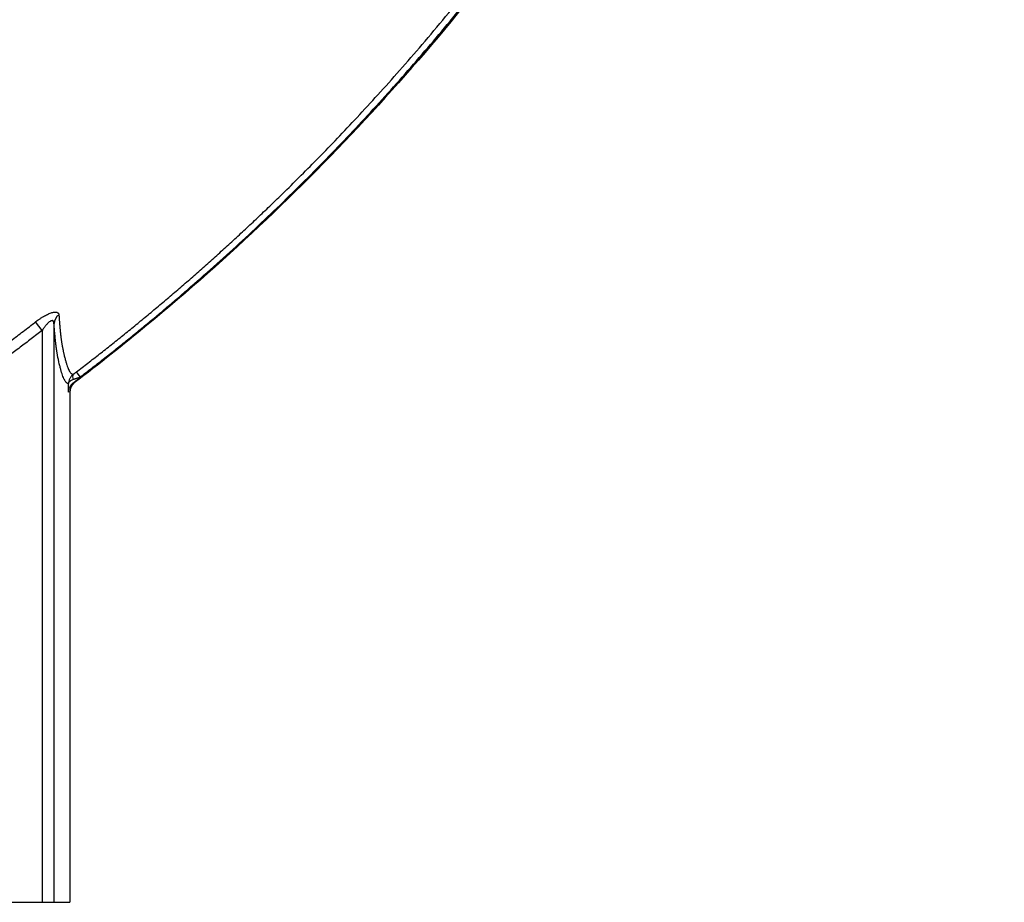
# Model space of a CAD drawing. Header units: inches. Extents: x -31 to 41.9, y -36.4 to 51.2.
# Tile 9 of 30: x 25.4 to 41.9, y -36.4 to -21.6. Entities that reach past the tile are written whole.
import ezdxf

# ---------------------------------------------------------------- set-up
doc = ezdxf.new("R2010")
doc.units = ezdxf.units.IN
doc.header["$MEASUREMENT"] = 0

msp = doc.modelspace()

# ---------------------------------------------------------------- linework, layer by layer
at = {"color": 7, "linetype": 'Continuous', "lineweight": 25}
for p, q in [((25.794, -26.826), (25.683, -26.683)), ((25.991, -26.713), (25.991, -36.417)), ((25.794, -26.826), (25.794, -36.417)), ((26.431, -27.608), (26.367, -27.523)), ((26.235, -27.862), (26.235, -27.719)), ((26.431, -27.619), (26.431, -27.608)), ((26.259, -27.858), (26.235, -27.862)), ((26.259, -27.858), (26.259, -36.417)), ((17.048, -36.417), (26.259, -36.417))]:
    msp.add_line(p, q, dxfattribs=at)
at = {"color": 7, "linetype": 'Continuous', "lineweight": 25, "flags": 128}
msp.add_lwpolyline([(26.318, -27.704), (26.328, -27.703), (26.337, -27.702)], dxfattribs=at)
at = {"color": 7, "linetype": 'Continuous', "lineweight": 25}
for centre, radius, start, end in [((26.169, -26.719), 0.178, 122.3568, 178.109), ((26.376, -27.603), 0.0735, 146.8312, 217.1781)]:
    msp.add_arc(centre, radius, start, end, dxfattribs=at)
for points, knots in [([(25.914, 37.659), (26.19, 37.432), (26.464, 37.201), (27.413, 36.381), (28.072, 35.775), (29.989, 33.901), (31.187, 32.575), (34.525, 28.395), (36.406, 25.338), (38.081, 21.667), (38.261, 21.256), (38.522, 20.635), (38.608, 20.428), (38.733, 20.113), (38.774, 20.011), (38.859, 19.803), (38.902, 19.699), (39.279, 18.762), (39.586, 17.917), (40.422, 15.364), (40.866, 13.63), (41.525, 10.124), (41.74, 8.351), (41.937, 4.784), (41.919, 2.99), (41.649, -0.584), (41.396, -2.364), (40.661, -5.872), (40.179, -7.6), (38.406, -12.655), (36.788, -15.859), (34.265, -19.56), (33.736, -20.286), (32.624, -21.701), (32.041, -22.385), (30.227, -24.372), (28.929, -25.606), (27.153, -27.07), (26.748, -27.39), (26.337, -27.702)], [0.0093898, 0.0093898, 0.0093898, 0.0093898, 0.015625, 0.015625, 0.03125, 0.03125, 0.0625, 0.0625, 0.125, 0.125, 0.1328125, 0.1328125, 0.1367188, 0.1367188, 0.1386719, 0.1386719, 0.140625, 0.140625, 0.15625, 0.15625, 0.1875, 0.1875, 0.21875, 0.21875, 0.25, 0.25, 0.28125, 0.28125, 0.3125, 0.3125, 0.375, 0.375, 0.390625, 0.390625, 0.40625, 0.40625, 0.4375, 0.4375, 0.4465349, 0.4465349, 0.4465349, 0.4465349]), ([(26.025, 37.556), (26.262, 37.36), (26.496, 37.161), (27.407, 36.375), (28.066, 35.769), (29.982, 33.895), (31.181, 32.569), (34.517, 28.39), (36.398, 25.334), (38.073, 21.663), (38.253, 21.252), (38.514, 20.631), (38.599, 20.424), (38.725, 20.11), (38.766, 20.008), (38.851, 19.799), (38.893, 19.696), (39.27, 18.758), (39.578, 17.914), (40.414, 15.361), (40.857, 13.628), (41.516, 10.122), (41.731, 8.35), (41.928, 4.784), (41.91, 2.99), (41.64, -0.583), (41.387, -2.363), (40.652, -5.87), (40.17, -7.598), (38.398, -12.651), (36.78, -15.854), (34.257, -19.555), (33.729, -20.281), (32.617, -21.695), (32.034, -22.38), (30.221, -24.365), (28.923, -25.599), (27.18, -27.036), (26.808, -27.331), (26.431, -27.619)], [0.0102714, 0.0102714, 0.0102714, 0.0102714, 0.015625, 0.015625, 0.03125, 0.03125, 0.0625, 0.0625, 0.125, 0.125, 0.1328125, 0.1328125, 0.1367188, 0.1367188, 0.1386719, 0.1386719, 0.140625, 0.140625, 0.15625, 0.15625, 0.1875, 0.1875, 0.21875, 0.21875, 0.25, 0.25, 0.28125, 0.28125, 0.3125, 0.3125, 0.375, 0.375, 0.390625, 0.390625, 0.40625, 0.40625, 0.4375, 0.4375, 0.4458039, 0.4458039, 0.4458039, 0.4458039]), ([(26.367, -27.523), (26.399, -27.499), (26.464, -27.449), (26.561, -27.374), (26.659, -27.298), (26.756, -27.222), (26.854, -27.145), (26.952, -27.067), (27.05, -26.989), (27.149, -26.91), (27.248, -26.83), (27.346, -26.75), (27.445, -26.668), (27.545, -26.586), (27.644, -26.504), (27.743, -26.42), (27.843, -26.336), (27.943, -26.252), (28.043, -26.166), (28.143, -26.08), (28.244, -25.993), (28.344, -25.905), (28.445, -25.816), (28.546, -25.727), (28.647, -25.637), (28.748, -25.546), (28.849, -25.455), (28.95, -25.362), (29.051, -25.269), (29.153, -25.175), (29.254, -25.08), (29.356, -24.985), (29.458, -24.889), (29.56, -24.792), (29.662, -24.694), (29.764, -24.595), (29.924, -24.439), (30.148, -24.217), (30.442, -23.921), (30.754, -23.598), (31.085, -23.247), (31.433, -22.869), (31.798, -22.462), (32.177, -22.025), (32.571, -21.557), (32.93, -21.113), (33.25, -20.705), (33.522, -20.349), (33.783, -19.999), (34.033, -19.656), (34.273, -19.32), (34.503, -18.991), (34.723, -18.67), (34.934, -18.356), (35.135, -18.051), (35.327, -17.753), (35.51, -17.464), (35.685, -17.183), (35.852, -16.911), (36.01, -16.648), (36.161, -16.393), (36.303, -16.148), (36.439, -15.911), (36.567, -15.684), (36.688, -15.466), (36.802, -15.257), (36.91, -15.058), (37.011, -14.869), (37.105, -14.69), (37.194, -14.52), (37.276, -14.36), (37.353, -14.21), (37.423, -14.07), (37.488, -13.94), (37.548, -13.82), (37.602, -13.711), (37.65, -13.611), (37.693, -13.522), (37.731, -13.443), (37.764, -13.375), (37.792, -13.317), (37.815, -13.269), (37.833, -13.232), (37.845, -13.205), (37.853, -13.188), (38.168, -12.522), (38.734, -11.236), (39.452, -9.345), (40.03, -7.575), (40.487, -5.938), (40.925, -4.092), (41.313, -2.008), (41.607, 0.338), (41.762, 2.604), (41.795, 4.894), (41.698, 7.209), (41.462, 9.55), (41.105, 11.807), (40.783, 13.302), (40.594, 14.073), (40.575, 14.151), (40.556, 14.228), (40.537, 14.306), (40.517, 14.383), (40.497, 14.461), (40.477, 14.538), (40.457, 14.615), (40.437, 14.692), (40.417, 14.769), (40.396, 14.846), (40.376, 14.923), (40.355, 15), (40.334, 15.076), (40.313, 15.153), (40.292, 15.23), (40.271, 15.306), (40.249, 15.383), (40.228, 15.459), (40.206, 15.535), (40.184, 15.611), (40.162, 15.687), (40.14, 15.763), (40.118, 15.839), (40.096, 15.915), (40.073, 15.991), (40.05, 16.067), (40.028, 16.142), (40.005, 16.218), (39.982, 16.293), (39.958, 16.369), (39.935, 16.444), (39.912, 16.519), (39.888, 16.594), (39.864, 16.669), (39.84, 16.744), (39.816, 16.819), (39.792, 16.894), (39.768, 16.969), (39.744, 17.044), (39.719, 17.118), (39.694, 17.193), (39.67, 17.267), (39.645, 17.341), (39.62, 17.415), (39.594, 17.49), (39.569, 17.564), (39.544, 17.638), (39.518, 17.712), (39.492, 17.785), (39.466, 17.859), (39.44, 17.933), (39.414, 18.006), (39.388, 18.08), (39.362, 18.153), (39.335, 18.227), (39.309, 18.3), (39.282, 18.373), (39.255, 18.446), (39.228, 18.519), (39.201, 18.592), (39.174, 18.665), (39.146, 18.737), (39.119, 18.81), (39.091, 18.882), (39.063, 18.955), (39.035, 19.027), (39.007, 19.1), (38.979, 19.172), (38.951, 19.244), (38.923, 19.316), (38.894, 19.388), (38.865, 19.46), (38.837, 19.531), (38.808, 19.603), (38.779, 19.675), (38.75, 19.746), (38.72, 19.818), (38.691, 19.889), (38.662, 19.96), (38.632, 20.031), (38.604, 20.103), (38.576, 20.175), (38.547, 20.246), (38.518, 20.317), (38.489, 20.388), (38.46, 20.459), (38.431, 20.53), (38.401, 20.601), (38.372, 20.672), (38.342, 20.742), (38.313, 20.813), (38.283, 20.883), (38.253, 20.954), (38.223, 21.024), (38.193, 21.094), (38.163, 21.164), (38.132, 21.234), (38.102, 21.303), (38.071, 21.373), (38.041, 21.443), (38.01, 21.512), (37.979, 21.582), (37.948, 21.651), (37.917, 21.72), (37.886, 21.789), (37.855, 21.858), (37.824, 21.927), (37.793, 21.996), (37.761, 22.065), (37.729, 22.133), (37.698, 22.202), (37.666, 22.27), (37.634, 22.338), (37.602, 22.407), (37.57, 22.475), (37.538, 22.543), (37.506, 22.611), (37.473, 22.678), (37.206, 23.235), (36.693, 24.252), (35.896, 25.688), (35.079, 27.042), (34.245, 28.316), (33.403, 29.513), (32.76, 30.366), (32.332, 30.911), (32.123, 31.173), (31.913, 31.432), (31.703, 31.687), (31.493, 31.939), (31.283, 32.187), (31.072, 32.432), (30.861, 32.673), (30.65, 32.911), (30.439, 33.145), (30.228, 33.377), (30.018, 33.604), (29.807, 33.829), (29.596, 34.05), (29.386, 34.269), (29.176, 34.484), (28.966, 34.695), (28.757, 34.904), (28.548, 35.11), (28.339, 35.312), (28.131, 35.511), (27.924, 35.708), (27.717, 35.901), (27.51, 36.091), (27.305, 36.279), (27.1, 36.463), (26.895, 36.645), (26.692, 36.824), (26.489, 37), (26.287, 37.173), (26.152, 37.287), (26.085, 37.343)], [0, 0, 0, 0, 0.001643, 0.003293, 0.004951, 0.006618, 0.008292, 0.009974, 0.011664, 0.013363, 0.015069, 0.016783, 0.018505, 0.020235, 0.021974, 0.02372, 0.025474, 0.027236, 0.029007, 0.030785, 0.032572, 0.034366, 0.036169, 0.03798, 0.039799, 0.041626, 0.043461, 0.045304, 0.047156, 0.049015, 0.050883, 0.052759, 0.054643, 0.056535, 0.058436, 0.060344, 0.062261, 0.067447, 0.073063, 0.07911, 0.08559, 0.092503, 0.09985, 0.107632, 0.115852, 0.12451, 0.130702, 0.136734, 0.142606, 0.148318, 0.153871, 0.159265, 0.164501, 0.169578, 0.174498, 0.17926, 0.183865, 0.188312, 0.192603, 0.196737, 0.200715, 0.204536, 0.2082, 0.211709, 0.215062, 0.218259, 0.2213, 0.224185, 0.226915, 0.22949, 0.231909, 0.234172, 0.236281, 0.238234, 0.240031, 0.241674, 0.243161, 0.244493, 0.24567, 0.246692, 0.247558, 0.24827, 0.248826, 0.249227, 0.249473, 0.249564, 0.278938, 0.306131, 0.331159, 0.354016, 0.374687, 0.4077, 0.439488, 0.470028, 0.499301, 0.531836, 0.563442, 0.594159, 0.624023, 0.625099, 0.626175, 0.62725, 0.628324, 0.629398, 0.630471, 0.631544, 0.632617, 0.633689, 0.63476, 0.635831, 0.636901, 0.637971, 0.63904, 0.640109, 0.641177, 0.642245, 0.643312, 0.644379, 0.645445, 0.646511, 0.647576, 0.648641, 0.649705, 0.650769, 0.651832, 0.652895, 0.653957, 0.655018, 0.65608, 0.65714, 0.6582, 0.65926, 0.660319, 0.661378, 0.662436, 0.663494, 0.664551, 0.665607, 0.666664, 0.667719, 0.668774, 0.669829, 0.670883, 0.671937, 0.67299, 0.674043, 0.675095, 0.676147, 0.677198, 0.678249, 0.679299, 0.680349, 0.681398, 0.682447, 0.683495, 0.684543, 0.68559, 0.686637, 0.687683, 0.688729, 0.689775, 0.69082, 0.691864, 0.692908, 0.693952, 0.694995, 0.696037, 0.697079, 0.698121, 0.699162, 0.700203, 0.701243, 0.702282, 0.703322, 0.70436, 0.705399, 0.706437, 0.707474, 0.708511, 0.709547, 0.710583, 0.711618, 0.712652, 0.713686, 0.714719, 0.715751, 0.716783, 0.717813, 0.718843, 0.719873, 0.720901, 0.721929, 0.722957, 0.723983, 0.725009, 0.726034, 0.727059, 0.728082, 0.729106, 0.730128, 0.73115, 0.732171, 0.733191, 0.734211, 0.73523, 0.736248, 0.737266, 0.738282, 0.739299, 0.740314, 0.741329, 0.742343, 0.743357, 0.74437, 0.745382, 0.746393, 0.747404, 0.748414, 0.749424, 0.772312, 0.794381, 0.815645, 0.836111, 0.855788, 0.874681, 0.879225, 0.883736, 0.888213, 0.892656, 0.897066, 0.901442, 0.905784, 0.910093, 0.914368, 0.91861, 0.922819, 0.926994, 0.931136, 0.935244, 0.939319, 0.943361, 0.94737, 0.951345, 0.955287, 0.959196, 0.963071, 0.966914, 0.970723, 0.974499, 0.978241, 0.981951, 0.985627, 0.98927, 0.99288, 0.996457, 1, 1, 1, 1]), ([(26.431, -27.608), (26.464, -27.583), (26.529, -27.533), (26.626, -27.459), (26.722, -27.384), (26.819, -27.308), (26.915, -27.233), (27.011, -27.157), (27.106, -27.08), (27.202, -27.004), (27.297, -26.927), (27.392, -26.85), (27.487, -26.772), (27.581, -26.694), (27.675, -26.616), (27.769, -26.538), (27.863, -26.459), (27.956, -26.38), (28.049, -26.301), (28.142, -26.221), (28.35, -26.041), (28.671, -25.76), (29.1, -25.371), (29.523, -24.975), (30.079, -24.44), (30.758, -23.754), (31.417, -23.048), (31.931, -22.471), (32.311, -22.031), (32.622, -21.66), (32.867, -21.36), (33.109, -21.057), (33.409, -20.674), (33.88, -20.051), (34.452, -19.26), (35.11, -18.292), (35.947, -16.984), (36.921, -15.308), (37.973, -13.235), (38.907, -11.103), (39.722, -8.914), (40.295, -7.053), (40.69, -5.548), (41.04, -4.04), (41.397, -2.14), (41.646, -0.224), (41.78, 1.316), (41.871, 2.866), (41.903, 4.81), (41.808, 7.143), (41.581, 9.461), (41.224, 11.756), (40.738, 14.024), (40.124, 16.267), (39.504, 18.11), (39.048, 19.293), (38.846, 19.792), (38.784, 19.942), (38.756, 20.009), (38.743, 20.043), (38.73, 20.073), (38.71, 20.124), (38.687, 20.181), (38.66, 20.249), (38.635, 20.312), (38.58, 20.448), (38.434, 20.802), (38.191, 21.371), (37.871, 22.084), (37.318, 23.263), (36.484, 24.885), (35.499, 26.569), (34.66, 27.881), (34.008, 28.843), (33.33, 29.788), (32.628, 30.713), (31.902, 31.62), (31.153, 32.508), (30.379, 33.377), (29.714, 34.085), (29.17, 34.642), (28.756, 35.055), (28.336, 35.464), (27.99, 35.792), (27.719, 36.043), (27.527, 36.22), (27.334, 36.395), (27.14, 36.569), (26.945, 36.742), (26.749, 36.915), (26.552, 37.086), (26.353, 37.256), (26.22, 37.368), (26.154, 37.425)], [0, 0, 0, 0, 0.001642, 0.003283, 0.004925, 0.006566, 0.008207, 0.009849, 0.01149, 0.013131, 0.014773, 0.016414, 0.018056, 0.019697, 0.021339, 0.022981, 0.024622, 0.026265, 0.027907, 0.029549, 0.031192, 0.038957, 0.046723, 0.054491, 0.062263, 0.077793, 0.09333, 0.101118, 0.108899, 0.116698, 0.120603, 0.124512, 0.132284, 0.140189, 0.155922, 0.171589, 0.187254, 0.218432, 0.249561, 0.28074, 0.312071, 0.34348, 0.359084, 0.374685, 0.405759, 0.436832, 0.452403, 0.46798, 0.499306, 0.530609, 0.561895, 0.592971, 0.624032, 0.655179, 0.686514, 0.702257, 0.70619, 0.708156, 0.708789, 0.709139, 0.709602, 0.710122, 0.711319, 0.712089, 0.713056, 0.714056, 0.717988, 0.728485, 0.738964, 0.749427, 0.780897, 0.812303, 0.827913, 0.843537, 0.859103, 0.874685, 0.890262, 0.905845, 0.921447, 0.937078, 0.944924, 0.952774, 0.96063, 0.968494, 0.971989, 0.975486, 0.978984, 0.982483, 0.985983, 0.989485, 0.992988, 0.996493, 1, 1, 1, 1]), ([(25.683, -26.683), (25.687, -26.68), (25.694, -26.675), (25.705, -26.667), (25.715, -26.659), (25.726, -26.651), (25.74, -26.641), (25.756, -26.63), (25.775, -26.617), (25.795, -26.605), (25.83, -26.584), (25.87, -26.562), (25.912, -26.543), (25.942, -26.532), (25.971, -26.524), (25.997, -26.52), (26.019, -26.519), (26.038, -26.522), (26.053, -26.529), (26.062, -26.537), (26.068, -26.546), (26.071, -26.552), (26.073, -26.56), (26.073, -26.566), (26.074, -26.569)], [0, 0, 0, 0, 0.020929, 0.041671, 0.062237, 0.08264, 0.102892, 0.139932, 0.176218, 0.212323, 0.249522, 0.375003, 0.43738, 0.499447, 0.562178, 0.624893, 0.686983, 0.748779, 0.810127, 0.872754, 0.903957, 0.935493, 0.967471, 1, 1, 1, 1]), ([(26.074, -26.569), (26.074, -26.576), (26.075, -26.59), (26.077, -26.612), (26.078, -26.633), (26.08, -26.653), (26.081, -26.673), (26.083, -26.693), (26.084, -26.713), (26.086, -26.732), (26.088, -26.751), (26.089, -26.769), (26.091, -26.787), (26.092, -26.804), (26.094, -26.822), (26.096, -26.838), (26.097, -26.855), (26.099, -26.871), (26.102, -26.903), (26.108, -26.95), (26.114, -26.995), (26.119, -27.029), (26.122, -27.051), (26.126, -27.073), (26.13, -27.095), (26.135, -27.119), (26.14, -27.144), (26.145, -27.168), (26.15, -27.192), (26.155, -27.215), (26.164, -27.252), (26.176, -27.301), (26.191, -27.357), (26.206, -27.407), (26.222, -27.45), (26.237, -27.486), (26.253, -27.515), (26.268, -27.537), (26.281, -27.55), (26.29, -27.556), (26.296, -27.56), (26.302, -27.562), (26.309, -27.563), (26.313, -27.563), (26.315, -27.563)], [0, 0, 0, 0, 0.007413, 0.014823, 0.022229, 0.029632, 0.037032, 0.044428, 0.051822, 0.059213, 0.066602, 0.073989, 0.081373, 0.088755, 0.096136, 0.103515, 0.110893, 0.118269, 0.125645, 0.156772, 0.187902, 0.203096, 0.218975, 0.234052, 0.25013, 0.270587, 0.291166, 0.311863, 0.332686, 0.353658, 0.374796, 0.436882, 0.499754, 0.561979, 0.624826, 0.687221, 0.749869, 0.812285, 0.874871, 0.899962, 0.925007, 0.95002, 0.975013, 1, 1, 1, 1]), ([(24.468, -27.584), (24.501, -27.561), (24.566, -27.514), (24.664, -27.444), (24.763, -27.373), (24.862, -27.3), (24.963, -27.227), (25.064, -27.152), (25.165, -27.077), (25.268, -27), (25.371, -26.922), (25.474, -26.844), (25.579, -26.764), (25.648, -26.71), (25.683, -26.683)], [0, 0, 0, 0, 0.078991, 0.158772, 0.239342, 0.320702, 0.40285, 0.485789, 0.569517, 0.654034, 0.739341, 0.825437, 0.912324, 1, 1, 1, 1]), ([(25.991, -26.713), (25.991, -26.711), (25.991, -26.707), (25.99, -26.701), (25.989, -26.695), (25.988, -26.69), (25.986, -26.685), (25.985, -26.681), (25.983, -26.677), (25.981, -26.674), (25.978, -26.671), (25.976, -26.669), (25.971, -26.665), (25.964, -26.663), (25.952, -26.663), (25.939, -26.667), (25.92, -26.677), (25.893, -26.699), (25.866, -26.728), (25.844, -26.754), (25.828, -26.776), (25.811, -26.8), (25.8, -26.817), (25.794, -26.826)], [0, 0, 0, 0, 0.025251, 0.049689, 0.073343, 0.096243, 0.118422, 0.139916, 0.160767, 0.181019, 0.200719, 0.219921, 0.23868, 0.29205, 0.344603, 0.39808, 0.454136, 0.568798, 0.706133, 0.770593, 0.840976, 0.917411, 1, 1, 1, 1]), ([(26.235, -27.719), (26.233, -27.719), (26.231, -27.719), (26.227, -27.719), (26.223, -27.718), (26.219, -27.716), (26.215, -27.715), (26.211, -27.712), (26.208, -27.71), (26.2, -27.703), (26.188, -27.691), (26.168, -27.66), (26.142, -27.604), (26.116, -27.526), (26.096, -27.45), (26.075, -27.366), (26.059, -27.287), (26.046, -27.22), (26.042, -27.198), (26.039, -27.175), (26.034, -27.141), (26.027, -27.094), (26.021, -27.044), (26.017, -27.001), (26.013, -26.97), (26.01, -26.937), (26.007, -26.903), (26.004, -26.868), (26, -26.831), (25.997, -26.793), (25.994, -26.754), (25.992, -26.727), (25.991, -26.713)], [0, 0, 0, 0, 0.015745, 0.031457, 0.047138, 0.062786, 0.078404, 0.09399, 0.109544, 0.125068, 0.187518, 0.250014, 0.374848, 0.499999, 0.562456, 0.625013, 0.749735, 0.765309, 0.780875, 0.796427, 0.811994, 0.843118, 0.874293, 0.888208, 0.90213, 0.916062, 0.930005, 0.943964, 0.95794, 0.971936, 0.985955, 1, 1, 1, 1]), ([(25.794, -26.826), (25.763, -26.85), (25.702, -26.897), (25.609, -26.968), (25.516, -27.039), (25.422, -27.11), (25.329, -27.18), (25.235, -27.25), (25.141, -27.32), (25.047, -27.389), (24.953, -27.458), (24.858, -27.527), (24.763, -27.596), (24.668, -27.664), (24.605, -27.709), (24.573, -27.732)], [0, 0, 0, 0, 0.076952, 0.153896, 0.230834, 0.307765, 0.384691, 0.461612, 0.538529, 0.615444, 0.692356, 0.769267, 0.846178, 0.923088, 1, 1, 1, 1]), ([(26.315, -27.563), (26.301, -27.573), (26.289, -27.585), (26.274, -27.603), (26.27, -27.609), (26.262, -27.622), (26.258, -27.629), (26.248, -27.649), (26.243, -27.663), (26.237, -27.691), (26.235, -27.705), (26.235, -27.719)], [0, 0, 0, 0, 0.25, 0.25, 0.375, 0.375, 0.5, 0.5, 0.75, 0.75, 1, 1, 1, 1]), ([(26.315, -27.563), (26.316, -27.561), (26.32, -27.559), (26.324, -27.555), (26.33, -27.552), (26.335, -27.548), (26.341, -27.543), (26.349, -27.537), (26.358, -27.53), (26.364, -27.526), (26.367, -27.523)], [0, 0, 0, 0, 0.0981348, 0.1970798, 0.2971442, 0.398627, 0.5018149, 0.6663307, 0.832023, 1, 1, 1, 1]), ([(26.235, -27.719), (26.235, -27.713), (26.237, -27.706), (26.244, -27.693), (26.249, -27.687), (26.26, -27.678), (26.263, -27.675), (26.272, -27.669), (26.277, -27.666), (26.292, -27.657), (26.304, -27.652), (26.318, -27.647)], [0, 0, 0, 0, 0.25, 0.25, 0.5, 0.5, 0.625, 0.625, 0.75, 0.75, 1, 1, 1, 1]), ([(26.235, -27.862), (26.235, -27.859), (26.235, -27.854), (26.236, -27.845), (26.237, -27.835), (26.239, -27.826), (26.242, -27.814), (26.247, -27.797), (26.256, -27.776), (26.268, -27.757), (26.279, -27.741), (26.29, -27.729), (26.299, -27.72), (26.308, -27.712), (26.315, -27.706), (26.318, -27.704)], [0, 0, 0, 0, 0.040003, 0.094615, 0.16401, 0.207017, 0.250746, 0.388949, 0.499758, 0.63236, 0.750211, 0.817149, 0.881093, 0.94204, 1, 1, 1, 1]), ([(26.337, -27.702), (26.335, -27.703), (26.331, -27.707), (26.324, -27.712), (26.318, -27.718), (26.313, -27.724), (26.307, -27.729), (26.302, -27.735), (26.298, -27.741), (26.294, -27.747), (26.29, -27.753), (26.286, -27.759), (26.283, -27.765), (26.278, -27.775), (26.272, -27.788), (26.266, -27.805), (26.262, -27.823), (26.26, -27.841), (26.259, -27.853), (26.259, -27.858)], [0, 0, 0, 0, 0.046764, 0.092794, 0.138023, 0.18239, 0.225838, 0.268315, 0.309773, 0.35017, 0.389467, 0.427631, 0.464633, 0.500449, 0.603359, 0.705176, 0.805474, 0.903863, 1, 1, 1, 1]), ([(26.318, -27.647), (26.32, -27.646), (26.324, -27.645), (26.331, -27.642), (26.339, -27.64), (26.347, -27.637), (26.355, -27.634), (26.363, -27.631), (26.373, -27.628), (26.385, -27.624), (26.398, -27.619), (26.414, -27.614), (26.425, -27.61), (26.431, -27.608)], [0, 0, 0, 0, 0.0654592, 0.1330184, 0.2026813, 0.2744516, 0.3483323, 0.4243265, 0.5024367, 0.6017518, 0.7177842, 0.850534, 1, 1, 1, 1]), ([(26.431, -27.619), (26.429, -27.621), (26.423, -27.625), (26.414, -27.632), (26.406, -27.638), (26.398, -27.644), (26.389, -27.651), (26.381, -27.657), (26.371, -27.665), (26.359, -27.674), (26.345, -27.684), (26.331, -27.694), (26.322, -27.701), (26.318, -27.704)], [0, 0, 0, 0, 0.073093, 0.145507, 0.217322, 0.288625, 0.359501, 0.430038, 0.500324, 0.626972, 0.752082, 0.87623, 1, 1, 1, 1])]:
    msp.add_open_spline(points, degree=3, knots=knots, dxfattribs=at)

doc.saveas('drawing.dxf')
